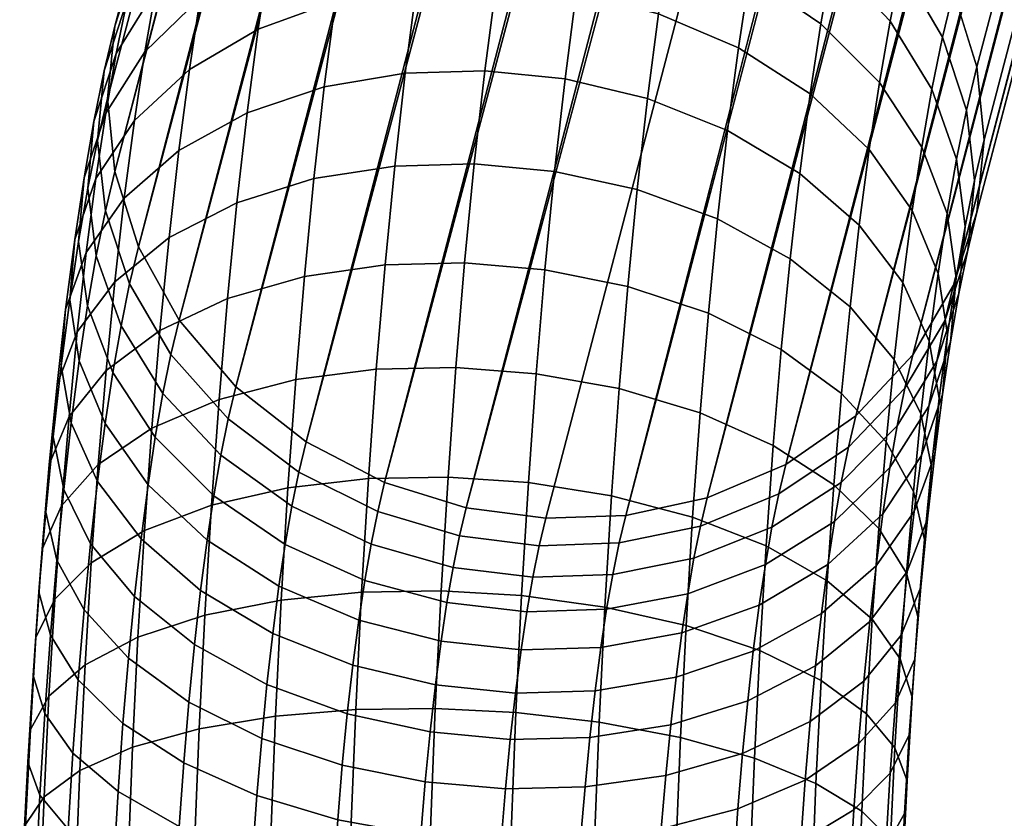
# Model space of a CAD drawing. Header units: millimetres. Extents: x -735 to 735, y -989 to 989.
# Tile 253 of 256: x 439 to 493, y 27 to 71. Entities that reach past the tile are written whole.
import ezdxf

# ---------------------------------------------------------------- set-up
doc = ezdxf.new("R2010")
doc.units = ezdxf.units.MM
doc.layers.add('kostra', color=7, linetype='Continuous')

msp = doc.modelspace()

# ---------------------------------------------------------------- meshes
at = {"layer": 'kostra'}
mesh = msp.add_polyface(dxfattribs=at)
corners = [(687.224, 976.522, 18.428), (683.473, 973.267, 17.967), (450.537, 81.527, 1919.259), (443.908, 70.359, 1913.204), (678.192, 964.989, 17.319), (676.732, 960.275, 17.14), (681.778, 936.727, 17.759), (685.193, 933.073, 18.179), (450.537, 50.609, 1904.749), (689.272, 930.191, 18.679), (693.872, 928.252, 19.244), (458.674, 45.356, 1903.283), (454.375, 47.588, 1903.803), (676.09, 955.379, 17.061), (445.192, 58.273, 1907.69), (676.276, 950.411, 17.084), (677.296, 945.546, 17.209), (443.908, 62.403, 1909.47), (447.419, 54.252, 1906.076), (679.14, 940.932, 17.435), (718.277, 971.273, 22.241), (714.862, 974.927, 21.821), (484.481, 79.924, 1922.675), (706.183, 979.748, 20.756), (701.269, 980.606, 20.152), (471.877, 86.558, 1924.24), (720.916, 967.068, 22.565), (487.599, 76.281, 1921.348), (722.759, 962.454, 22.791), (489.826, 72.26, 1919.734), (723.779, 957.589, 22.916), (723.965, 952.621, 22.939), (491.111, 68.13, 1917.954), (491.111, 60.174, 1914.22), (721.863, 943.011, 22.681), (723.323, 947.725, 22.86), (716.582, 934.733, 22.033), (484.481, 49.006, 1908.165), (712.831, 931.478, 21.572), (708.492, 929.075, 21.039), (476.344, 44.522, 1905.061), (703.734, 927.679, 20.455), (471.877, 43.563, 1904.062), (698.787, 927.394, 19.848), (480.643, 46.348, 1906.446), (719.603, 938.625, 22.404), (489.826, 56.166, 1912.181), (487.599, 52.354, 1910.119), (463.142, 43.976, 1903.184), (680.452, 969.375, 17.596), (445.192, 74.368, 1915.243), (447.419, 78.179, 1917.305), (454.375, 84.186, 1920.978), (696.321, 980.321, 19.545), (458.674, 86.011, 1922.363), (463.142, 86.97, 1923.361), (691.563, 978.925, 18.961), (467.509, 87.129, 1923.972), (710.783, 977.809, 21.321), (476.344, 85.177, 1924.141), (480.643, 82.945, 1923.621)]
mesh.append_faces([[corners[k] for k in face] for face in [(0, 1, 2, 2), (3, 4, 5, 5), (6, 7, 8, 8), (9, 10, 11, 11), (7, 9, 12, 12), (3, 5, 13, 13), (14, 15, 16, 16), (17, 13, 15, 15), (6, 18, 19, 19), (14, 16, 19, 19), (20, 21, 22, 22), (23, 24, 25, 25), (26, 20, 27, 27), (28, 29, 30, 30), (31, 30, 32, 32), (33, 34, 35, 35), (31, 33, 35, 35), (36, 37, 38, 38), (39, 40, 41, 41), (41, 42, 43, 43), (44, 39, 38, 38), (45, 34, 46, 46), (36, 45, 47, 47), (43, 48, 10, 10), (49, 50, 51, 51), (4, 3, 50, 50), (0, 2, 52, 52), (53, 54, 55, 55), (56, 52, 54, 54), (1, 51, 2, 2), (24, 57, 25, 25), (58, 59, 60, 60), (23, 25, 59, 59), (20, 22, 27, 27), (30, 29, 32, 32), (26, 27, 29, 29), (21, 60, 22, 22), (24, 55, 57, 57)]])
mesh = msp.add_polyface(dxfattribs=at)
corners = [(698.787, 927.394, 19.848), (467.509, 43.404, 1903.452), (463.142, 43.976, 1903.184), (689.272, 930.191, 18.679), (458.674, 45.356, 1903.283), (454.375, 47.588, 1903.803), (693.872, 928.252, 19.244), (681.778, 936.727, 17.759), (450.537, 50.609, 1904.749), (447.419, 54.252, 1906.076), (676.276, 950.411, 17.084), (445.192, 58.273, 1907.69), (443.908, 62.403, 1909.47), (679.14, 940.932, 17.435), (685.193, 933.073, 18.179), (676.09, 955.379, 17.061), (443.507, 66.4, 1911.297), (443.908, 70.359, 1913.204), (723.965, 952.621, 22.939), (491.511, 64.133, 1916.127), (491.111, 60.174, 1914.22), (719.603, 938.625, 22.404), (489.826, 56.166, 1912.181), (487.599, 52.354, 1910.119), (721.863, 943.011, 22.681), (712.831, 931.478, 21.572), (484.481, 49.006, 1908.165), (480.643, 46.348, 1906.446), (703.734, 927.679, 20.455), (476.344, 44.522, 1905.061), (471.877, 43.563, 1904.062), (708.492, 929.075, 21.039), (716.582, 934.733, 22.033), (491.111, 68.13, 1917.954), (449.858, 78.694, 1924.785), (450.537, 81.527, 1919.259), (447.419, 78.179, 1917.305), (446.769, 75.462, 1922.604), (453.674, 81.26, 1926.684), (454.375, 84.186, 1920.978), (457.958, 83.022, 1928.193), (458.674, 86.011, 1922.363), (462.418, 83.948, 1929.256), (463.142, 86.97, 1923.361), (466.784, 84.102, 1929.878), (467.509, 87.129, 1923.972), (471.156, 83.55, 1930.107), (471.877, 86.558, 1924.24), (475.635, 82.217, 1929.914), (476.344, 85.177, 1924.141), (479.953, 80.063, 1929.243), (480.643, 82.945, 1923.621), (483.816, 77.147, 1928.092), (484.481, 79.924, 1922.675), (453, 77.943, 1932.175), (449.205, 75.481, 1930.103), (457.269, 79.633, 1933.803), (461.721, 80.521, 1934.929), (466.086, 80.668, 1935.561), (470.463, 80.139, 1935.753), (474.953, 78.86, 1935.47), (479.289, 76.794, 1934.653), (461.055, 76.706, 1940.352), (456.611, 75.86, 1939.166), (465.419, 76.846, 1940.994), (469.8, 76.342, 1941.15), (474.301, 75.124, 1940.781)]
mesh.append_faces([[corners[k] for k in face] for face in [(0, 1, 2, 2), (3, 4, 5, 5), (6, 2, 4, 4), (7, 8, 9, 9), (10, 11, 12, 12), (13, 9, 11, 11), (14, 5, 8, 8), (15, 16, 17, 17), (15, 12, 16, 16), (18, 19, 20, 20), (21, 22, 23, 23), (24, 20, 22, 22), (25, 26, 27, 27), (28, 29, 30, 30), (0, 30, 1, 1), (31, 27, 29, 29), (32, 23, 26, 26), (18, 33, 19, 19), (34, 35, 36, 37), (38, 39, 35, 34), (40, 41, 39, 38), (42, 43, 41, 40), (44, 45, 43, 42), (46, 47, 45, 44), (48, 49, 47, 46), (50, 51, 49, 48), (52, 53, 51, 50), (54, 38, 34, 55), (56, 40, 38, 54), (57, 42, 40, 56), (58, 44, 42, 57), (59, 46, 44, 58), (60, 48, 46, 59), (61, 50, 48, 60), (62, 57, 56, 63), (64, 58, 57, 62), (65, 59, 58, 64), (66, 60, 59, 65)]])
mesh = msp.add_polyface(dxfattribs=at)
corners = [(443.322, 67.915, 1917.973), (443.908, 70.359, 1913.204), (443.507, 66.4, 1911.297), (442.954, 64.093, 1915.798), (444.573, 71.784, 1920.284), (445.192, 74.368, 1915.243), (446.769, 75.462, 1922.604), (447.419, 78.179, 1917.305), (486.964, 73.631, 1926.518), (487.599, 76.281, 1921.348), (484.481, 79.924, 1922.675), (483.816, 77.147, 1928.092), (489.225, 69.75, 1924.632), (489.826, 72.26, 1919.734), (490.543, 65.763, 1922.572), (491.111, 68.13, 1917.954), (443.978, 68.853, 1925.135), (442.758, 65.142, 1922.562), (446.143, 72.381, 1927.703), (449.205, 75.481, 1930.103), (449.858, 78.694, 1924.785), (483.176, 73.997, 1933.305), (479.953, 80.063, 1929.243), (479.289, 76.794, 1934.653), (486.353, 70.625, 1931.494), (488.646, 66.902, 1929.345), (489.998, 63.078, 1927.016), (445.544, 68.952, 1932.578), (443.408, 65.591, 1929.772), (448.581, 71.905, 1935.187), (452.355, 74.25, 1937.425), (453, 77.943, 1932.175), (456.611, 75.86, 1939.166), (457.269, 79.633, 1933.803), (478.654, 73.155, 1939.826), (474.953, 78.86, 1935.47), (474.301, 75.124, 1940.781), (482.564, 70.491, 1938.289), (485.769, 67.278, 1936.25), (488.093, 63.731, 1933.851), (447.989, 67.981, 1940.011), (444.976, 65.189, 1937.205), (451.744, 70.198, 1942.407), (455.986, 71.721, 1944.256), (460.423, 72.52, 1945.499), (461.055, 76.706, 1940.352), (464.786, 72.652, 1946.15), (465.419, 76.846, 1940.994), (469.171, 72.176, 1946.273), (469.8, 76.342, 1941.15), (473.682, 71.025, 1945.822), (478.051, 69.164, 1944.734), (481.983, 66.645, 1943.019), (485.215, 63.607, 1940.765), (451.144, 65.616, 1947.287), (447.409, 63.544, 1944.737), (455.374, 67.039, 1949.242), (459.804, 67.786, 1950.541), (464.166, 67.91, 1951.201), (468.555, 67.465, 1951.291), (473.076, 66.389, 1950.759), (477.461, 64.649, 1949.542)]
mesh.append_faces([[corners[k] for k in face] for face in [(0, 1, 2, 3), (4, 5, 1, 0), (6, 7, 5, 4), (8, 9, 10, 11), (12, 13, 9, 8), (14, 15, 13, 12), (16, 4, 0, 17), (18, 6, 4, 16), (19, 20, 6, 18), (21, 11, 22, 23), (24, 8, 11, 21), (25, 12, 8, 24), (26, 14, 12, 25), (27, 18, 16, 28), (29, 19, 18, 27), (30, 31, 19, 29), (32, 33, 31, 30), (34, 23, 35, 36), (37, 21, 23, 34), (38, 24, 21, 37), (39, 25, 24, 38), (40, 29, 27, 41), (42, 30, 29, 40), (43, 32, 30, 42), (44, 45, 32, 43), (46, 47, 45, 44), (48, 49, 47, 46), (50, 36, 49, 48), (51, 34, 36, 50), (52, 37, 34, 51), (53, 38, 37, 52), (54, 42, 40, 55), (56, 43, 42, 54), (57, 44, 43, 56), (58, 46, 44, 57), (59, 48, 46, 58), (60, 50, 48, 59), (61, 51, 50, 60)]])
mesh = msp.add_polyface(dxfattribs=at)
corners = [(462.776, 42.448, 1906.164), (463.142, 43.976, 1903.184), (467.509, 43.404, 1903.452), (467.148, 41.896, 1906.394), (480.258, 44.737, 1909.588), (480.643, 46.348, 1906.446), (484.481, 49.006, 1908.165), (484.073, 47.304, 1911.487), (475.974, 42.975, 1908.079), (476.344, 44.522, 1905.061), (471.514, 42.05, 1907.016), (471.877, 43.563, 1904.062), (479.886, 42.911, 1912.61), (483.681, 45.372, 1914.683), (475.617, 41.221, 1910.983), (471.165, 40.333, 1909.857), (479.531, 40.878, 1915.5), (483.306, 43.222, 1917.739), (482.949, 40.864, 1920.639), (486.343, 46.176, 1920.347), (485.962, 43.656, 1923.446), (481.414, 62.294, 1947.652), (481.983, 66.645, 1943.019), (478.051, 69.164, 1944.734), (477.461, 64.649, 1949.542), (484.672, 59.455, 1945.187), (485.215, 63.607, 1940.765), (463.589, 62.812, 1955.898), (464.166, 67.91, 1951.201), (459.804, 67.786, 1950.541), (459.229, 62.698, 1955.23), (467.982, 62.4, 1955.957), (468.555, 67.465, 1951.291), (472.512, 61.405, 1955.352), (473.076, 66.389, 1950.759), (476.911, 59.796, 1954.015), (480.885, 57.618, 1951.961), (484.167, 54.992, 1949.299), (463.058, 57.387, 1960.219), (458.699, 57.282, 1959.542), (467.455, 57.01, 1960.25), (471.993, 56.101, 1959.576), (476.406, 54.631, 1958.128), (480.399, 52.641, 1955.924), (483.702, 50.242, 1953.082), (466.977, 51.322, 1964.144), (462.577, 51.661, 1964.139), (471.523, 50.503, 1963.408), (475.948, 49.18, 1961.859), (479.957, 47.389, 1959.52), (483.281, 45.229, 1956.514), (485.736, 42.845, 1953.047), (486.135, 47.593, 1949.796), (466.55, 45.364, 1967.618), (462.148, 45.663, 1967.636), (471.103, 44.64, 1966.826), (475.539, 43.47, 1965.188), (479.563, 41.887, 1962.728), (482.905, 39.978, 1959.575), (485.38, 37.871, 1955.947), (466.177, 39.167, 1970.655), (461.772, 39.426, 1970.693), (470.736, 38.542, 1969.815)]
mesh.append_faces([[corners[k] for k in face] for face in [(0, 1, 2, 3), (4, 5, 6, 7), (8, 9, 5, 4), (10, 11, 9, 8), (3, 2, 11, 10), (12, 4, 7, 13), (14, 8, 4, 12), (15, 10, 8, 14), (16, 12, 13, 17), (18, 17, 19, 20), (21, 22, 23, 24), (25, 26, 22, 21), (27, 28, 29, 30), (31, 32, 28, 27), (33, 34, 32, 31), (35, 24, 34, 33), (36, 21, 24, 35), (37, 25, 21, 36), (38, 27, 30, 39), (40, 31, 27, 38), (41, 33, 31, 40), (42, 35, 33, 41), (43, 36, 35, 42), (44, 37, 36, 43), (45, 40, 38, 46), (47, 41, 40, 45), (48, 42, 41, 47), (49, 43, 42, 48), (50, 44, 43, 49), (51, 52, 44, 50), (53, 45, 46, 54), (55, 47, 45, 53), (56, 48, 47, 55), (57, 49, 48, 56), (58, 50, 49, 57), (59, 51, 50, 58), (60, 53, 54, 61), (62, 55, 53, 60)]])
mesh = msp.add_polyface(dxfattribs=at)
corners = [(446.968, 52.367, 1909.753), (447.419, 54.252, 1906.076), (450.537, 50.609, 1904.749), (450.116, 48.851, 1908.18), (444.707, 56.249, 1911.64), (445.192, 58.273, 1907.69), (443.388, 60.235, 1913.7), (443.908, 62.403, 1909.47), (442.954, 64.093, 1915.798), (443.507, 66.4, 1911.297), (444.24, 53.952, 1915.44), (446.533, 50.229, 1913.292), (442.888, 57.775, 1917.77), (442.422, 61.476, 1920.128), (442.758, 65.142, 1922.562), (443.322, 67.915, 1917.973), (442.411, 55.038, 1921.661), (443.794, 51.396, 1919.074), (441.914, 58.563, 1924.269), (442.22, 62.055, 1926.95), (443.408, 65.591, 1929.772), (443.978, 68.853, 1925.135), (441.957, 52.035, 1925.354), (443.371, 48.591, 1922.523), (441.432, 55.368, 1928.199), (441.709, 58.669, 1931.114), (442.868, 62.012, 1934.173), (444.976, 65.189, 1937.205), (445.544, 68.952, 1932.578), (440.959, 51.753, 1932.048), (441.513, 48.638, 1928.972), (441.208, 54.839, 1935.192), (442.338, 57.964, 1938.484), (444.419, 60.934, 1941.737), (447.409, 63.544, 1944.737), (447.989, 67.981, 1940.011), (440.742, 50.723, 1938.986), (440.519, 47.869, 1935.628), (441.846, 53.613, 1942.494), (443.902, 56.36, 1945.952), (446.869, 58.774, 1949.133), (450.587, 60.69, 1951.826), (451.144, 65.616, 1947.287), (454.804, 62.006, 1953.88), (455.374, 67.039, 1949.242), (459.229, 62.698, 1955.23), (459.804, 67.786, 1950.541), (443.426, 51.492, 1949.828), (441.393, 48.982, 1946.181), (446.372, 53.697, 1953.176), (450.075, 55.448, 1956.001), (454.28, 56.65, 1958.145), (458.699, 57.282, 1959.542), (449.609, 49.916, 1959.788), (445.922, 48.339, 1956.844), (453.805, 50.998, 1962.014), (458.219, 51.566, 1963.455), (462.577, 51.661, 1964.139), (463.058, 57.387, 1960.219)]
mesh.append_faces([[corners[k] for k in face] for face in [(0, 1, 2, 3), (4, 5, 1, 0), (6, 7, 5, 4), (8, 9, 7, 6), (10, 4, 0, 11), (12, 6, 4, 10), (13, 8, 6, 12), (14, 15, 8, 13), (16, 12, 10, 17), (18, 13, 12, 16), (19, 14, 13, 18), (20, 21, 14, 19), (22, 16, 17, 23), (24, 18, 16, 22), (25, 19, 18, 24), (26, 20, 19, 25), (27, 28, 20, 26), (29, 24, 22, 30), (31, 25, 24, 29), (32, 26, 25, 31), (33, 27, 26, 32), (34, 35, 27, 33), (36, 31, 29, 37), (38, 32, 31, 36), (39, 33, 32, 38), (40, 34, 33, 39), (41, 42, 34, 40), (43, 44, 42, 41), (45, 46, 44, 43), (47, 39, 38, 48), (49, 40, 39, 47), (50, 41, 40, 49), (51, 43, 41, 50), (52, 45, 43, 51), (53, 50, 49, 54), (55, 51, 50, 53), (56, 52, 51, 55), (57, 58, 52, 56)]])
mesh = msp.add_polyface(dxfattribs=at)
corners = [(490.977, 61.905, 1920.474), (491.511, 64.133, 1916.127), (491.111, 68.13, 1917.954), (490.543, 65.763, 1922.572), (490.61, 58.083, 1918.299), (491.111, 60.174, 1914.22), (489.359, 54.214, 1915.988), (489.826, 56.166, 1912.181), (487.163, 50.536, 1913.668), (487.599, 52.354, 1910.119), (484.073, 47.304, 1911.487), (484.481, 49.006, 1908.165), (490.464, 59.377, 1924.657), (489.998, 63.078, 1927.016), (490.128, 55.712, 1922.223), (488.909, 52, 1919.651), (486.744, 48.472, 1917.083), (483.681, 45.372, 1914.683), (489.476, 60.089, 1931.264), (488.646, 66.902, 1929.345), (488.093, 63.731, 1933.851), (489.973, 56.564, 1928.656), (489.667, 53.072, 1925.976), (488.479, 49.537, 1923.153), (486.343, 46.176, 1920.347), (483.306, 43.222, 1917.739), (487.568, 60.254, 1938.128), (485.769, 67.278, 1936.25), (485.215, 63.607, 1940.765), (488.981, 56.811, 1935.296), (489.507, 53.478, 1932.452), (489.23, 50.176, 1929.537), (488.071, 46.833, 1926.477), (485.962, 43.656, 1923.446), (487.053, 56.321, 1942.316), (484.672, 59.455, 1945.187), (488.496, 53.102, 1939.245), (489.05, 49.987, 1936.17), (488.802, 46.901, 1933.025), (487.671, 43.776, 1929.733), (485.59, 40.807, 1926.48), (486.575, 52.093, 1946.212), (484.167, 54.992, 1949.299), (488.045, 49.116, 1942.919), (488.626, 46.234, 1939.627), (488.403, 43.38, 1936.269), (487.299, 40.49, 1932.761), (486.135, 47.593, 1949.796), (483.702, 50.242, 1953.082), (487.63, 44.874, 1946.297), (488.235, 42.241, 1942.808), (488.037, 39.633, 1939.253), (487.254, 40.396, 1949.362), (485.736, 42.845, 1953.047)]
mesh.append_faces([[corners[k] for k in face] for face in [(0, 1, 2, 3), (4, 5, 1, 0), (6, 7, 5, 4), (8, 9, 7, 6), (10, 11, 9, 8), (12, 0, 3, 13), (14, 4, 0, 12), (15, 6, 4, 14), (16, 8, 6, 15), (17, 10, 8, 16), (18, 13, 19, 20), (21, 12, 13, 18), (22, 14, 12, 21), (23, 15, 14, 22), (24, 16, 15, 23), (25, 17, 16, 24), (26, 20, 27, 28), (29, 18, 20, 26), (30, 21, 18, 29), (31, 22, 21, 30), (32, 23, 22, 31), (33, 24, 23, 32), (34, 26, 28, 35), (36, 29, 26, 34), (37, 30, 29, 36), (38, 31, 30, 37), (39, 32, 31, 38), (40, 33, 32, 39), (41, 34, 35, 42), (43, 36, 34, 41), (44, 37, 36, 43), (45, 38, 37, 44), (46, 39, 38, 45), (47, 41, 42, 48), (49, 43, 41, 47), (50, 44, 43, 49), (51, 45, 44, 50), (52, 49, 47, 53)]])
mesh = msp.add_polyface(dxfattribs=at)
corners = [(458.296, 43.781, 1906.358), (458.674, 45.356, 1903.283), (463.142, 43.976, 1903.184), (462.776, 42.448, 1906.164), (453.979, 45.935, 1907.028), (454.375, 47.588, 1903.803), (450.116, 48.851, 1908.18), (450.537, 50.609, 1904.749), (457.933, 41.993, 1909.316), (462.423, 40.715, 1909.033), (453.598, 44.06, 1910.132), (449.71, 46.856, 1911.481), (446.533, 50.229, 1913.292), (446.968, 52.367, 1909.753), (453.233, 41.972, 1913.1), (457.586, 40.003, 1912.144), (449.323, 44.636, 1914.636), (446.118, 47.849, 1916.675), (443.794, 51.396, 1919.074), (444.24, 53.952, 1915.44), (448.955, 42.201, 1917.631), (452.887, 39.682, 1915.916), (445.724, 45.238, 1919.886), (443.371, 48.591, 1922.523), (445.338, 42.285, 1923.031), (448.595, 39.446, 1920.565), (442.956, 45.419, 1925.901), (441.513, 48.638, 1928.972), (441.957, 52.035, 1925.354), (442.57, 42.01, 1929.043), (444.978, 39.111, 1925.956), (441.1, 44.987, 1932.336), (440.519, 47.869, 1935.628), (440.959, 51.753, 1932.048), (440.72, 41.101, 1935.431), (442.215, 38.381, 1931.932), (440.115, 43.734, 1938.92), (440.314, 46.341, 1942.475), (440.742, 50.723, 1938.986), (441.393, 48.982, 1946.181), (441.846, 53.613, 1942.494), (439.925, 41.718, 1945.64), (439.748, 39.37, 1941.908), (440.983, 44.094, 1949.527), (442.994, 46.354, 1953.346), (443.426, 51.492, 1949.828), (445.922, 48.339, 1956.844), (446.372, 53.697, 1953.176), (442.609, 40.972, 1956.483), (440.616, 38.975, 1952.512), (445.52, 42.727, 1960.116), (449.195, 44.121, 1963.167), (449.609, 49.916, 1959.788), (453.381, 45.077, 1965.466), (453.805, 50.998, 1962.014), (457.79, 45.58, 1966.946), (458.219, 51.566, 1963.455), (462.148, 45.663, 1967.636), (462.577, 51.661, 1964.139), (453.011, 38.92, 1968.484), (448.832, 38.094, 1966.121), (457.415, 39.354, 1969.997), (461.772, 39.426, 1970.693)]
mesh.append_faces([[corners[k] for k in face] for face in [(0, 1, 2, 3), (4, 5, 1, 0), (6, 7, 5, 4), (8, 0, 3, 9), (10, 4, 0, 8), (11, 6, 4, 10), (12, 13, 6, 11), (14, 10, 8, 15), (16, 11, 10, 14), (17, 12, 11, 16), (18, 19, 12, 17), (20, 16, 14, 21), (22, 17, 16, 20), (23, 18, 17, 22), (24, 22, 20, 25), (26, 23, 22, 24), (27, 28, 23, 26), (29, 26, 24, 30), (31, 27, 26, 29), (32, 33, 27, 31), (34, 31, 29, 35), (36, 32, 31, 34), (37, 38, 32, 36), (39, 40, 38, 37), (41, 37, 36, 42), (43, 39, 37, 41), (44, 45, 39, 43), (46, 47, 45, 44), (48, 44, 43, 49), (50, 46, 44, 48), (51, 52, 46, 50), (53, 54, 52, 51), (55, 56, 54, 53), (57, 58, 56, 55), (59, 53, 51, 60), (61, 55, 53, 59), (62, 57, 55, 61)]])
mesh = msp.add_polyface(dxfattribs=at)
corners = [(479.195, 38.647, 1918.244), (479.531, 40.878, 1915.5), (483.306, 43.222, 1917.739), (482.949, 40.864, 1920.639), (482.601, 38.197, 1923.48), (485.962, 43.656, 1923.446), (485.59, 40.807, 1926.48), (478.865, 36.125, 1920.93), (485.243, 37.743, 1929.303), (487.671, 43.776, 1929.733), (487.299, 40.49, 1932.761), (482.276, 35.329, 1926.122), (478.558, 33.413, 1923.429), (486.957, 36.993, 1935.547), (488.403, 43.38, 1936.269), (488.037, 39.633, 1939.253), (484.924, 34.483, 1931.9), (481.978, 32.277, 1928.552), (487.881, 38.026, 1945.693), (488.235, 42.241, 1942.808), (487.63, 44.874, 1946.297), (487.254, 40.396, 1949.362), (487.704, 35.679, 1941.96), (486.647, 33.302, 1938.073), (484.635, 31.042, 1934.255), (481.707, 29.057, 1930.757), (486.918, 35.706, 1952.097), (485.736, 42.845, 1953.047), (485.38, 37.871, 1955.947), (487.565, 33.611, 1948.267), (487.408, 31.536, 1944.375), (486.37, 29.436, 1940.328), (484.377, 27.438, 1936.356), (481.466, 25.684, 1932.724), (482.576, 34.518, 1962.252), (482.905, 39.978, 1959.575), (479.563, 41.887, 1962.728), (479.219, 36.166, 1965.532), (485.068, 32.698, 1958.482), (486.625, 30.829, 1954.487), (487.289, 29.021, 1950.517), (487.149, 27.229, 1946.487), (486.128, 25.415, 1942.298), (484.152, 23.691, 1938.193), (481.255, 22.175, 1934.443), (482.297, 28.877, 1964.531), (478.926, 30.256, 1967.92), (484.803, 27.354, 1960.641), (486.375, 25.791, 1956.523), (487.053, 24.278, 1952.433), (486.928, 22.779, 1948.285), (485.922, 21.262, 1943.976), (483.96, 19.819, 1939.757), (482.067, 23.085, 1966.399), (478.685, 24.188, 1969.878), (484.586, 21.868, 1962.411), (486.17, 20.618, 1958.191)]
mesh.append_faces([[corners[k] for k in face] for face in [(0, 1, 2, 3), (4, 3, 5, 6), (7, 0, 3, 4), (8, 6, 9, 10), (11, 4, 6, 8), (12, 7, 4, 11), (13, 10, 14, 15), (16, 8, 10, 13), (17, 11, 8, 16), (18, 19, 20, 21), (22, 15, 19, 18), (23, 13, 15, 22), (24, 16, 13, 23), (25, 17, 16, 24), (26, 21, 27, 28), (29, 18, 21, 26), (30, 22, 18, 29), (31, 23, 22, 30), (32, 24, 23, 31), (33, 25, 24, 32), (34, 35, 36, 37), (38, 28, 35, 34), (39, 26, 28, 38), (40, 29, 26, 39), (41, 30, 29, 40), (42, 31, 30, 41), (43, 32, 31, 42), (44, 33, 32, 43), (45, 34, 37, 46), (47, 38, 34, 45), (48, 39, 38, 47), (49, 40, 39, 48), (50, 41, 40, 49), (51, 42, 41, 50), (52, 43, 42, 51), (53, 45, 46, 54), (55, 47, 45, 53), (56, 48, 47, 55)]])
mesh = msp.add_polyface(dxfattribs=at)
corners = [(462.423, 40.715, 1909.033), (462.776, 42.448, 1906.164), (467.148, 41.896, 1906.394), (466.8, 40.186, 1909.225), (471.514, 42.05, 1907.016), (471.165, 40.333, 1909.857), (462.087, 38.786, 1911.775), (466.468, 38.282, 1911.932), (475.276, 39.268, 1913.759), (475.617, 41.221, 1910.983), (479.886, 42.911, 1912.61), (479.531, 40.878, 1915.5), (470.832, 38.422, 1912.573), (461.767, 36.669, 1914.377), (466.152, 36.193, 1914.5), (474.953, 37.125, 1916.394), (479.195, 38.647, 1918.244), (470.515, 36.325, 1915.151), (474.636, 34.702, 1918.975), (478.865, 36.125, 1920.93), (470.205, 33.954, 1917.677), (465.844, 33.831, 1917.016), (474.341, 32.097, 1921.375), (478.558, 33.413, 1923.429), (469.917, 31.405, 1920.025), (465.556, 31.291, 1919.356), (478.276, 30.526, 1925.727), (482.276, 35.329, 1926.122), (481.978, 32.277, 1928.552), (474.07, 29.324, 1923.583), (469.651, 28.692, 1922.186), (465.292, 28.588, 1921.509), (478.02, 27.481, 1927.813), (481.707, 29.057, 1930.757), (473.824, 26.398, 1925.586), (469.411, 25.83, 1924.146), (465.052, 25.735, 1923.462), (477.791, 24.291, 1929.673), (481.466, 25.684, 1932.724), (473.605, 23.333, 1927.373), (469.196, 22.831, 1925.894), (464.838, 22.748, 1925.204), (475.182, 37.533, 1968.099), (475.539, 43.47, 1965.188), (471.103, 44.64, 1966.826), (470.736, 38.542, 1969.815), (479.219, 36.166, 1965.532), (479.563, 41.887, 1962.728), (477.592, 20.973, 1931.299), (481.255, 22.175, 1934.443), (470.424, 32.244, 1972.36), (466.177, 39.167, 1970.655), (465.86, 32.767, 1973.241), (474.878, 31.399, 1970.577), (478.926, 30.256, 1967.92), (470.167, 25.777, 1974.446), (465.6, 26.195, 1975.361), (474.628, 25.102, 1972.608), (478.685, 24.188, 1969.878), (469.976, 19.442, 1976.005), (465.405, 19.758, 1976.945)]
mesh.append_faces([[corners[k] for k in face] for face in [(0, 1, 2, 3), (3, 2, 4, 5), (6, 0, 3, 7), (8, 9, 10, 11), (12, 5, 9, 8), (7, 3, 5, 12), (13, 6, 7, 14), (15, 8, 11, 16), (17, 12, 8, 15), (14, 7, 12, 17), (18, 15, 16, 19), (20, 17, 15, 18), (21, 14, 17, 20), (22, 18, 19, 23), (24, 20, 18, 22), (25, 21, 20, 24), (26, 23, 27, 28), (29, 22, 23, 26), (30, 24, 22, 29), (31, 25, 24, 30), (32, 26, 28, 33), (34, 29, 26, 32), (35, 30, 29, 34), (36, 31, 30, 35), (37, 32, 33, 38), (39, 34, 32, 37), (40, 35, 34, 39), (41, 36, 35, 40), (42, 43, 44, 45), (46, 47, 43, 42), (48, 37, 38, 49), (50, 45, 51, 52), (53, 42, 45, 50), (54, 46, 42, 53), (55, 50, 52, 56), (57, 53, 50, 55), (58, 54, 53, 57), (59, 55, 56, 60)]])
mesh = msp.add_polyface(dxfattribs=at)
corners = [(444.978, 39.111, 1925.956), (445.338, 42.285, 1923.031), (448.595, 39.446, 1920.565), (448.26, 36.485, 1923.294), (444.648, 35.733, 1928.646), (447.952, 33.333, 1925.803), (442.215, 38.381, 1931.932), (442.57, 42.01, 1929.043), (444.348, 32.167, 1931.087), (447.672, 30.007, 1928.08), (441.894, 34.551, 1934.554), (440.375, 37, 1938.238), (440.72, 41.101, 1935.431), (439.748, 39.37, 1941.908), (440.115, 43.734, 1938.92), (444.081, 28.433, 1933.264), (447.423, 26.523, 1930.112), (441.606, 30.54, 1936.893), (440.068, 32.705, 1940.743), (439.421, 34.799, 1944.573), (439.578, 36.875, 1948.464), (439.925, 41.718, 1945.64), (440.616, 38.975, 1952.512), (440.983, 44.094, 1949.527), (443.847, 24.549, 1935.168), (447.205, 22.901, 1931.887), (441.355, 26.369, 1938.938), (439.799, 28.238, 1942.933), (439.135, 30.046, 1946.903), (439.275, 31.838, 1950.933), (440.296, 33.652, 1955.121), (442.272, 35.376, 1959.227), (442.609, 40.972, 1956.483), (445.169, 36.891, 1962.976), (445.52, 42.727, 1960.116), (448.832, 38.094, 1966.121), (449.195, 44.121, 1963.167), (443.648, 20.538, 1936.789), (447.019, 19.159, 1933.399), (441.142, 22.06, 1940.678), (439.57, 23.623, 1944.797), (438.891, 25.136, 1948.886), (439.017, 26.635, 1953.035), (440.023, 28.152, 1957.343), (441.985, 29.595, 1961.562), (444.87, 30.863, 1965.412), (448.523, 31.869, 1968.636), (438.692, 20.095, 1950.513), (439.382, 18.885, 1946.325), (438.805, 21.293, 1954.758), (439.799, 22.506, 1959.165), (441.75, 23.659, 1963.477), (444.625, 24.673, 1967.409), (448.27, 25.477, 1970.698), (448.081, 19.216, 1972.239), (444.442, 18.609, 1968.901)]
mesh.append_faces([[corners[k] for k in face] for face in [(0, 1, 2, 3), (4, 0, 3, 5), (6, 7, 0, 4), (8, 4, 5, 9), (10, 6, 4, 8), (11, 12, 6, 10), (13, 14, 12, 11), (15, 8, 9, 16), (17, 10, 8, 15), (18, 11, 10, 17), (19, 13, 11, 18), (20, 21, 13, 19), (22, 23, 21, 20), (24, 15, 16, 25), (26, 17, 15, 24), (27, 18, 17, 26), (28, 19, 18, 27), (29, 20, 19, 28), (30, 22, 20, 29), (31, 32, 22, 30), (33, 34, 32, 31), (35, 36, 34, 33), (37, 24, 25, 38), (39, 26, 24, 37), (40, 27, 26, 39), (41, 28, 27, 40), (42, 29, 28, 41), (43, 30, 29, 42), (44, 31, 30, 43), (45, 33, 31, 44), (46, 35, 33, 45), (47, 41, 40, 48), (49, 42, 41, 47), (50, 43, 42, 49), (51, 44, 43, 50), (52, 45, 44, 51), (53, 46, 45, 52), (54, 53, 52, 55)]])
mesh = msp.add_polyface(dxfattribs=at)
corners = [(457.586, 40.003, 1912.144), (457.933, 41.993, 1909.316), (462.423, 40.715, 1909.033), (462.087, 38.786, 1911.775), (457.256, 37.821, 1914.828), (461.767, 36.669, 1914.377), (452.887, 39.682, 1915.916), (453.233, 41.972, 1913.1), (461.454, 34.275, 1916.927), (466.152, 36.193, 1914.5), (465.844, 33.831, 1917.016), (456.934, 35.352, 1917.458), (452.549, 37.091, 1918.675), (448.595, 39.446, 1920.565), (448.955, 42.201, 1917.631), (461.163, 31.703, 1919.298), (465.556, 31.291, 1919.356), (456.633, 32.698, 1919.903), (452.234, 34.307, 1921.24), (448.26, 36.485, 1923.294), (460.895, 28.964, 1921.478), (465.292, 28.588, 1921.509), (456.357, 29.874, 1922.152), (451.944, 31.344, 1923.6), (447.952, 33.333, 1925.803), (460.652, 26.074, 1923.457), (465.052, 25.735, 1923.462), (456.107, 26.893, 1924.193), (451.681, 28.216, 1925.741), (447.672, 30.007, 1928.08), (460.436, 23.047, 1925.222), (464.838, 22.748, 1925.204), (455.883, 23.771, 1926.013), (451.447, 24.94, 1927.651), (447.423, 26.523, 1930.112), (455.688, 20.524, 1927.605), (460.246, 19.899, 1926.765), (451.242, 21.534, 1929.321), (447.205, 22.901, 1931.887), (452.695, 32.56, 1971.054), (453.011, 38.92, 1968.484), (448.832, 38.094, 1966.121), (448.523, 31.869, 1968.636), (457.096, 32.923, 1972.596), (457.415, 39.354, 1969.997), (461.453, 32.983, 1973.296), (461.772, 39.426, 1970.693), (465.86, 32.767, 1973.241), (466.177, 39.167, 1970.655), (452.437, 26.03, 1973.161), (448.27, 25.477, 1970.698), (456.835, 26.32, 1974.726), (461.191, 26.368, 1975.43), (465.6, 26.195, 1975.361), (452.243, 19.633, 1974.735), (448.081, 19.216, 1972.239), (456.639, 19.852, 1976.318), (460.995, 19.888, 1977.025), (465.405, 19.758, 1976.945)]
mesh.append_faces([[corners[k] for k in face] for face in [(0, 1, 2, 3), (4, 0, 3, 5), (6, 7, 0, 4), (8, 5, 9, 10), (11, 4, 5, 8), (12, 6, 4, 11), (13, 14, 6, 12), (15, 8, 10, 16), (17, 11, 8, 15), (18, 12, 11, 17), (19, 13, 12, 18), (20, 15, 16, 21), (22, 17, 15, 20), (23, 18, 17, 22), (24, 19, 18, 23), (25, 20, 21, 26), (27, 22, 20, 25), (28, 23, 22, 27), (29, 24, 23, 28), (30, 25, 26, 31), (32, 27, 25, 30), (33, 28, 27, 32), (34, 29, 28, 33), (35, 32, 30, 36), (37, 33, 32, 35), (38, 34, 33, 37), (39, 40, 41, 42), (43, 44, 40, 39), (45, 46, 44, 43), (47, 48, 46, 45), (49, 39, 42, 50), (51, 43, 39, 49), (52, 45, 43, 51), (53, 47, 45, 52), (54, 49, 50, 55), (56, 51, 49, 54), (57, 52, 51, 56), (58, 53, 52, 57)]])

doc.saveas('drawing.dxf')
